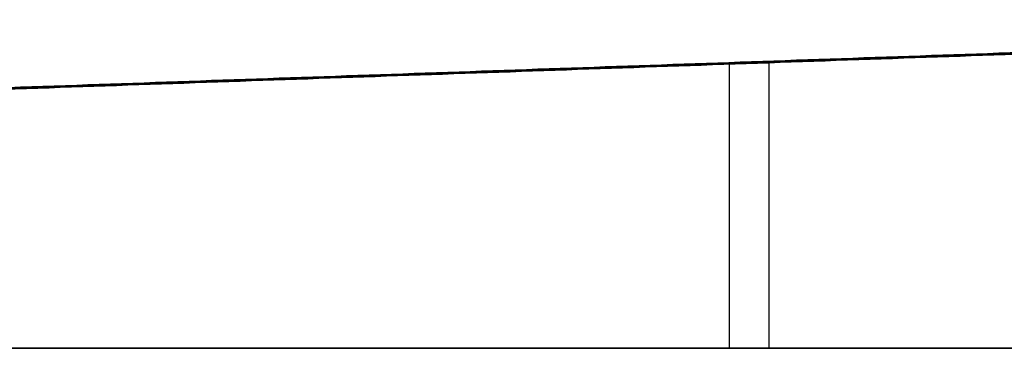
# Model space of a CAD drawing. Header units: millimetres. Extents: x -900 to 900, y -7 to 710.
# Tile 6 of 24: x -440 to -263, y 0 to 59. Entities that reach past the tile are written whole.
import ezdxf

# ---------------------------------------------------------------- set-up
doc = ezdxf.new("R2010")
doc.units = ezdxf.units.MM
doc.header["$MEASUREMENT"] = 0
doc.layers.add('IGES LEVEL 3', color=7, linetype='Continuous')

msp = doc.modelspace()

# ---------------------------------------------------------------- linework, layer by layer
at = {"layer": 'IGES LEVEL 3'}
for points in [[(-89.63, 59.3, 46.11), (-349.12, 50.27, 187.65), (-608.62, 41.24, 329.19)], [(-608.62, 41.24, -329.19), (-349.12, 50.27, -187.65), (-89.63, 59.3, -46.11)], [(-601.44, 41.24, 342.36), (-341.94, 50.27, 200.82), (-82.44, 59.3, 59.27)], [(-82.44, 59.3, -59.27), (-341.94, 50.27, -200.82), (-601.44, 41.24, -342.36)], [(-40.41, 0, 19.26), (-327.92, 0, 176.08), (-615.43, 0, 332.91)], [(-615.43, 0, -332.91), (-327.92, 0, -176.08), (-40.41, 0, -19.26)], [(-608.25, 0, 346.08), (-320.74, 0, 189.25), (-33.23, 0, 32.43)], [(-33.23, 0, -32.43), (-320.74, 0, -189.25), (-608.25, 0, -346.08)]]:
    msp.add_open_spline(points, degree=2, dxfattribs=at)
at = {"layer": 'IGES LEVEL 3', "color": 253}
for points in [[(-89.63, 59.3, 46.11), (-349.12, 50.27, 187.65), (-608.62, 41.24, 329.19)], [(-89.63, 59.3, 46.11), (-349.12, 50.27, 187.65), (-608.62, 41.24, 329.19)], [(-89.63, 59.3, -46.11), (-349.12, 50.27, -187.65), (-608.62, 41.24, -329.19)], [(-608.62, 41.24, -329.19), (-349.12, 50.27, -187.65), (-89.63, 59.3, -46.11)], [(-86.03, 59.3, 52.69), (-345.53, 50.27, 194.23), (-605.03, 41.24, 335.78)], [(-86.03, 59.3, -52.69), (-345.53, 50.27, -194.23), (-605.03, 41.24, -335.78)], [(-82.44, 59.3, 59.27), (-341.94, 50.27, 200.82), (-601.44, 41.24, 342.36)], [(-601.44, 41.24, 342.36), (-341.94, 50.27, 200.82), (-82.44, 59.3, 59.27)], [(-82.44, 59.3, -59.27), (-341.94, 50.27, -200.82), (-601.44, 41.24, -342.36)], [(-82.44, 59.3, -59.27), (-341.94, 50.27, -200.82), (-601.44, 41.24, -342.36)], [(-312.56, 0, 167.7), (-312.56, 25.77, 167.7), (-312.56, 51.54, 167.7)], [(-312.56, 0, -167.7), (-312.56, 25.77, -167.7), (-312.56, 51.54, -167.7)], [(-305.37, 0, 180.87), (-305.37, 25.77, 180.87), (-305.37, 51.54, 180.87)], [(-305.37, 0, -180.87), (-305.37, 25.77, -180.87), (-305.37, 51.54, -180.87)], [(-349.12, 50.27, 187.65), (-345.53, 50.27, 194.23), (-341.94, 50.27, 200.82)], [(-341.94, 50.27, -200.82), (-345.53, 50.27, -194.23), (-349.12, 50.27, -187.65)], [(-615.43, 0, 332.91), (-327.92, 0, 176.08), (-40.41, 0, 19.26)], [(-40.41, 0, 19.26), (-327.92, 0, 176.08), (-615.43, 0, 332.91)], [(-615.43, 0, -332.91), (-327.92, 0, -176.08), (-40.41, 0, -19.26)], [(-615.43, 0, -332.91), (-327.92, 0, -176.08), (-40.41, 0, -19.26)], [(-611.84, 0, 339.49), (-324.33, 0, 182.67), (-36.82, 0, 25.84)], [(-611.84, 0, -339.49), (-324.33, 0, -182.67), (-36.82, 0, -25.84)], [(-608.25, 0, 346.08), (-320.74, 0, 189.25), (-33.23, 0, 32.43)], [(-608.25, 0, 346.08), (-320.74, 0, 189.25), (-33.23, 0, 32.43)], [(-608.25, 0, -346.08), (-320.74, 0, -189.25), (-33.23, 0, -32.43)], [(-33.23, 0, -32.43), (-320.74, 0, -189.25), (-608.25, 0, -346.08)], [(-327.92, 0, 176.08), (-324.33, 0, 182.67), (-320.74, 0, 189.25)], [(-320.74, 0, -189.25), (-324.33, 0, -182.67), (-327.92, 0, -176.08)]]:
    msp.add_open_spline(points, degree=2, dxfattribs=at)

doc.saveas('drawing.dxf')
